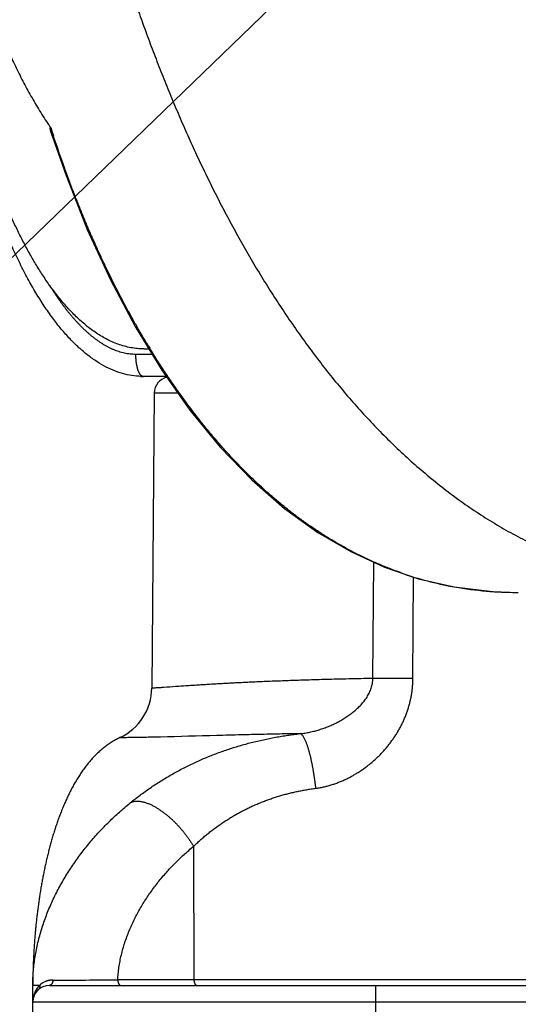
# Model space of a CAD drawing. Header units: millimetres. Extents: x 0 to 1071, y 0 to 742.
# Tile 12 of 130: x 287 to 294, y 283 to 298. Entities that reach past the tile are written whole.
import ezdxf

# ---------------------------------------------------------------- set-up
doc = ezdxf.new("R2010")
doc.units = ezdxf.units.MM
doc.header["$LTSCALE"] = 0.454724
doc.layers.add('NoLayerName_001', color=7, linetype='Continuous')
doc.styles.get("Standard").update_dxf_attribs({"font": 'txt', "bigfont": 'extfont2'})
doc.dimstyles.get("Standard").update_dxf_attribs({"dimtxt": 2.5, "dimasz": 2.5, "dimexe": 1, "dimexo": 1, "dimtad": 1, "dimdec": 3, "dimzin": 0, "dimdsep": 46, "dimtxsty": 'Standard', "dimcen": 2.5, "dimadec": 3, "dimazin": 0, "dimtfac": 0.75, "dimtdec": 3, "dimtmove": 0, "dimatfit": 3, "dimfxl": 1, "dimarcsym": 0})

msp = doc.modelspace()

# ---------------------------------------------------------------- linework, layer by layer
at = {"layer": 'NoLayerName_001', "color": 7, "linetype": 'Continuous', "lineweight": 25}
for p, q in [((288.643154, 292.708801), (288.71783, 292.708801)), ((288.985741, 292.28519), (288.636895, 292.28519)), ((288.80414, 292.033241), (288.764733, 287.517644)), ((286.94245, 282.711579), (286.94245, 282.965746)), ((287.196617, 282.965746), (295.860058, 282.965746)), ((286.94245, 282.711579), (330.998005, 282.711579)), ((287.006794, 275.338528), (286.94245, 282.711579))]:
    msp.add_line(p, q, dxfattribs=at)
at = {"layer": 'NoLayerName_001', "color": 8, "linetype": 'Continuous', "lineweight": 25}
for p, q in [((288.769546, 292.624079), (288.520988, 292.624079)), ((289.163539, 292.033241), (288.80414, 292.033241)), ((292.152847, 287.663956), (292.166269, 289.443776)), ((292.765826, 287.660998), (292.776019, 289.215933)), ((289.405008, 285.094901), (289.410732, 283.050024)), ((295.730844, 283.050024), (288.244358, 283.050024)), ((287.028172, 282.967298), (287.048789, 282.967454)), ((292.196084, 275.086579), (292.196084, 282.965746))]:
    msp.add_line(p, q, dxfattribs=at)
at = {"layer": 'NoLayerName_001', "color": 7, "linetype": 'Continuous', "lineweight": 25}
for points in [[(287.240708, 295.967512), (287.450932, 295.360377), (287.777298, 294.535104), (288.1304, 293.765764), (288.510078, 293.049139)], [(288.510078, 293.049139), (288.916645, 292.383103), (289.349892, 291.769169), (289.812107, 291.206071), (290.297901, 290.702158), (290.799728, 290.265993), (291.3113, 289.89885), (291.816465, 289.60458), (292.32807, 289.369396), (292.851379, 289.190116), (293.397727, 289.064761), (293.985344, 288.994138), (294.380508, 288.981028)]]:
    msp.add_lwpolyline(points, dxfattribs=at)
at = {"layer": 'NoLayerName_001', "color": 8, "linetype": 'Continuous', "lineweight": 25}
for centre, radius, start, end in [((305.749889, 302.07414), 19.472318, 197.9217974, 198.2583983), ((299.430265, 299.267273), 12.541635, 211.3062373, 211.4761955), ((294.308038, 294.198491), 5.21204, 250.562753, 251.7990476), ((294.312978, 294.214372), 5.228669, 251.8019822, 254.7769131), ((294.320213, 294.241107), 5.256366, 254.7773316, 259.1577281), ((294.331843, 294.302467), 5.318819, 259.1590257, 260.6430132), ((294.35718, 294.471148), 5.489375, 260.6683197, 265.7549995), ((294.370169, 294.63369), 5.652432, 265.745654, 266.6499986), ((294.379284, 294.811423), 5.830395, 266.6626453, 270.012146), ((292.002052, 192.879419), 94.784656, 89.53830585, 89.90884667), ((287.308027, 445.445509), 162.398184, 269.97973955, 270.33034402), ((287.260848, 282.736709), 0.31338, 129.534885, 132.5818983), ((287.254798, 282.744677), 0.303385, 112.6522134, 129.6114886), ((287.312181, 282.711739), 0.369725, 165.1652466, 176.6002561), ((287.30508, 282.713436), 0.362426, 160.8177899, 165.1370385), ((287.314617, 282.711573), 0.372167, 176.5969352, 179.9990901)]:
    msp.add_arc(centre, radius, start, end, dxfattribs=at)
at = {"layer": 'NoLayerName_001', "color": 7, "linetype": 'Continuous', "lineweight": 25}
for centre, radius, start, end in [((289.058297, 292.031023), 0.254167, 105.0442016, 179.499962), ((287.917536, 287.525038), 0.847229, 295.0459478, 359.4999647), ((287.196617, 282.711579), 0.254167, 90, 180), ((289.540949, 282.965392), 2.598485, 179.83538, 179.9922007)]:
    msp.add_arc(centre, radius, start, end, dxfattribs=at)
msp.add_ellipse((288.636895, 302.451856), major_axis=(0, 10.166666), ratio=0.333333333, start_param=3.128226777, end_param=3.141592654, dxfattribs=at)
at = {"layer": 'NoLayerName_001', "color": 8, "linetype": 'Continuous', "lineweight": 25}
for points, knots in [([(308.721318, 295.903096), (308.501872, 295.906586), (308.062666, 295.908508), (307.404369, 295.941778), (306.746883, 295.993042), (306.090985, 296.06545), (305.437407, 296.157984), (304.786894, 296.270742), (304.140185, 296.403522), (303.497997, 296.556223), (302.860983, 296.728662), (302.229719, 296.920595), (301.604757, 297.131799), (300.986649, 297.362045), (300.375944, 297.611109), (299.773193, 297.878765), (299.178949, 298.164785), (298.593767, 298.468941), (298.018192, 298.790962), (297.452771, 299.130574), (296.89805, 299.487504), (296.354579, 299.861478), (295.822905, 300.252225), (295.303576, 300.659466), (294.797176, 301.082922), (294.304263, 301.52218), (293.825345, 301.976692), (293.361034, 302.445959), (292.911695, 302.929294), (292.478598, 303.426694), (292.059649, 303.935608), (291.796612, 304.287366), (291.663134, 304.461591)], [0, 0, 0, 0, 0.658420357, 1.317405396, 1.97685412, 2.6366557, 3.296692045, 3.956840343, 4.616975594, 5.276976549, 5.936801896, 6.596484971, 7.256056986, 7.915545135, 8.57497421, 9.234368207, 9.893751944, 10.553149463, 11.21257433, 11.872038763, 12.531558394, 13.191153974, 13.850853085, 14.510691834, 15.170712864, 15.830881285, 16.491074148, 17.151162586, 17.811018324, 18.470516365, 19.129537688, 19.787971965, 19.787971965, 19.787971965, 19.787971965]), ([(308.721298, 295.472945), (308.497113, 295.480469), (308.048379, 295.490823), (307.376244, 295.534583), (306.705117, 295.595182), (306.035739, 295.675627), (305.368742, 295.775062), (304.704784, 295.89367), (304.044516, 296.031348), (303.388581, 296.188094), (302.737574, 296.363799), (302.092034, 296.55827), (301.452486, 296.771338), (300.819455, 297.002827), (300.193466, 297.252565), (299.575044, 297.520377), (298.964714, 297.80609), (298.363005, 298.109529), (297.770407, 298.430442), (297.187413, 298.768575), (296.614514, 299.123677), (296.0522, 299.495494), (295.500965, 299.883774), (294.961299, 300.288264), (294.433724, 300.708689), (293.918807, 301.144719), (293.417147, 301.59596), (292.929434, 302.062052), (292.456122, 302.542437), (291.998557, 303.037279), (291.554764, 303.544063), (291.274893, 303.895009), (291.13303, 304.068762)], [0, 0, 0, 0, 0.672934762, 1.346369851, 2.020201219, 2.694324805, 3.368638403, 4.043043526, 4.717447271, 5.391766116, 6.065968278, 6.740066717, 7.414074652, 8.088004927, 8.761871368, 9.43569015, 10.109481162, 10.783268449, 11.457075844, 12.130926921, 12.804846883, 13.478863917, 14.153010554, 14.827325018, 15.501848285, 16.176528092, 16.851218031, 17.525777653, 18.200079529, 18.874011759, 19.547480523, 20.220412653, 20.220412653, 20.220412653, 20.220412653]), ([(287.444014, 301.886061), (287.467385, 301.779698), (287.513466, 301.566813), (287.586569, 301.24836), (287.662145, 300.930468), (287.740683, 300.613279), (287.822138, 300.296819), (287.906605, 299.981145), (287.994145, 299.666304), (288.084826, 299.352348), (288.178714, 299.039334), (288.275904, 298.727329), (288.376481, 298.416404), (288.480537, 298.106629), (288.58816, 297.798076), (288.699437, 297.490816), (288.814461, 297.184921), (288.933307, 296.880469), (289.056112, 296.577573), (289.183035, 296.276375), (289.314227, 295.977015), (289.449839, 295.679639), (289.590025, 295.384387), (289.734936, 295.091406), (289.884714, 294.800848), (290.039514, 294.512902), (290.199503, 294.227791), (290.364836, 293.945745), (290.53567, 293.666997), (290.712162, 293.391777), (290.894469, 293.120323), (291.082715, 292.852887), (291.277112, 292.589836), (291.477873, 292.331598), (291.6852, 292.078609), (291.89929, 291.831298), (292.120366, 291.59013), (292.348517, 291.35546), (292.584187, 291.128215), (292.82632, 290.907668), (292.99507, 290.769141), (293.078525, 290.698818)], [0, 0, 0, 0, 0.326703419, 0.653435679, 0.980187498, 1.30695161, 1.633722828, 1.960498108, 2.287276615, 2.614059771, 2.940847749, 3.267634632, 3.594416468, 3.921192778, 4.247966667, 4.574744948, 4.901538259, 5.228358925, 5.555198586, 5.88203989, 6.208873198, 6.535697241, 6.86251952, 7.189356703, 7.516232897, 7.843143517, 8.170062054, 8.496974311, 8.823880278, 9.150794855, 9.47774856, 9.804777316, 10.13184897, 10.458916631, 10.785964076, 11.11300813, 11.440100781, 11.767330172, 12.094720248, 12.422154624, 12.749555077, 12.749555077, 12.749555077, 12.749555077]), ([(288.714664, 292.750488), (288.684349, 292.801131), (288.623202, 292.902115), (288.534568, 293.055429), (288.44773, 293.209779), (288.362985, 293.365316), (288.280203, 293.521935), (288.199369, 293.6796), (288.120452, 293.838265), (288.043428, 293.99789), (287.968273, 294.158434), (287.89496, 294.319856), (287.823466, 294.482115), (287.753764, 294.645168), (287.68583, 294.808976), (287.61964, 294.973497), (287.555166, 295.13869), (287.492389, 295.304514), (287.431265, 295.470924), (287.371836, 295.637899), (287.313832, 295.805317), (287.276695, 295.917425), (287.25794, 295.973404)], [0, 0, 0, 0, 0.177070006, 0.354148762, 0.531244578, 0.708363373, 0.885508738, 1.062682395, 1.239885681, 1.417118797, 1.594380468, 1.771667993, 1.948977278, 2.126302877, 2.303638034, 2.48097472, 2.658303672, 2.835614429, 3.012895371, 3.190133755, 3.367315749, 3.54442647, 3.54442647, 3.54442647, 3.54442647]), ([(287.248249, 293.606238), (287.240378, 293.618588), (287.224525, 293.643214), (287.209122, 293.668126), (287.201365, 293.680545)], [0, 0, 0, 0, 0.04393335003, 0.08786247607, 0.08786247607, 0.08786247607, 0.08786247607]), ([(288.520988, 292.624079), (288.506341, 292.624495), (288.476999, 292.62473), (288.433118, 292.62868), (288.38945, 292.634671), (288.346144, 292.643011), (288.303332, 292.653509), (288.261124, 292.666113), (288.219575, 292.680664), (288.178714, 292.697025), (288.138568, 292.715054), (288.099157, 292.734616), (288.06049, 292.755584), (288.022571, 292.777861), (287.985391, 292.801347), (287.948941, 292.825947), (287.913209, 292.851568), (287.878177, 292.878124), (287.84383, 292.905552), (287.810146, 292.933789), (287.777104, 292.962775), (287.744679, 292.992448), (287.712848, 293.022755), (287.681599, 293.053665), (287.650916, 293.085146), (287.620783, 293.117166), (287.591184, 293.149694), (287.562104, 293.182698), (287.533527, 293.216147), (287.505436, 293.250009), (287.477816, 293.284254), (287.450649, 293.31885), (287.423919, 293.35377), (287.397618, 293.389002), (287.371734, 293.424531), (287.346257, 293.460345), (287.321172, 293.49643), (287.296484, 293.532782), (287.272126, 293.569354), (287.256237, 293.593963), (287.248249, 293.606238)], [0, 0, 0, 0, 0.043957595, 0.087983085, 0.132057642, 0.176150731, 0.220222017, 0.264245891, 0.308247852, 0.352247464, 0.396248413, 0.440239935, 0.484213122, 0.528180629, 0.572150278, 0.616121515, 0.66008613, 0.704038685, 0.747987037, 0.791936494, 0.835887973, 0.879838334, 0.923785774, 0.967735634, 1.011692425, 1.055658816, 1.099635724, 1.143622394, 1.187616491, 1.231614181, 1.275610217, 1.319598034, 1.363572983, 1.407537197, 1.451493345, 1.495443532, 1.53938931, 1.583331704, 1.627271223, 1.671207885, 1.671207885, 1.671207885, 1.671207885]), ([(292.573605, 289.283503), (292.518941, 289.303811), (292.409074, 289.343144), (292.24719, 289.409954), (292.08712, 289.481218), (291.929295, 289.557594), (291.773752, 289.638659), (291.620634, 289.724279), (291.470055, 289.814243), (291.322124, 289.908374), (291.176903, 290.006495), (291.034412, 290.108429), (290.894652, 290.214013), (290.757624, 290.323085), (290.623328, 290.435483), (290.491766, 290.551045), (290.362935, 290.66961), (290.236826, 290.791028), (290.113407, 290.915154), (289.992636, 291.041854), (289.874466, 291.170995), (289.758851, 291.302446), (289.645746, 291.436074), (289.535104, 291.571749), (289.426875, 291.70934), (289.321015, 291.848739), (289.217493, 291.989863), (289.116279, 292.132632), (289.017313, 292.276951), (288.920646, 292.422795), (288.825911, 292.569875), (288.764836, 292.669224), (288.734042, 292.71873)], [0, 0, 0, 0, 0.174943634, 0.350022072, 0.525228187, 0.700542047, 0.875931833, 1.051354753, 1.226757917, 1.402081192, 1.577309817, 1.752478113, 1.927612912, 2.10273097, 2.2778394, 2.452936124, 2.628010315, 2.80305009, 2.978071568, 3.153093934, 3.328128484, 3.503178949, 3.678241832, 3.853306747, 4.028357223, 4.203385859, 4.378398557, 4.553398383, 4.728384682, 4.90335321, 5.078296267, 5.253202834, 5.253202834, 5.253202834, 5.253202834]), ([(288.636895, 292.28519), (288.633377, 292.285698), (288.626123, 292.286056), (288.616049, 292.290702), (288.606751, 292.296888), (288.598339, 292.304506), (288.590851, 292.312875), (288.584288, 292.321701), (288.578558, 292.330834), (288.573452, 292.340233), (288.568745, 292.349847), (288.564363, 292.359665), (288.560291, 292.369657), (288.556508, 292.379782), (288.552992, 292.390002), (288.549727, 292.400296), (288.546706, 292.410653), (288.543914, 292.421068), (288.541339, 292.431537), (288.538968, 292.442052), (288.536789, 292.45261), (288.534787, 292.463205), (288.532952, 292.473832), (288.531269, 292.484484), (288.529726, 292.495158), (288.528311, 292.505848), (288.527024, 292.516554), (288.525862, 292.527272), (288.524827, 292.538002), (288.523916, 292.548742), (288.523129, 292.55949), (288.522465, 292.570246), (288.521924, 292.581007), (288.521504, 292.591772), (288.521208, 292.60254), (288.521018, 292.613309), (288.521008, 292.620489), (288.520988, 292.624079)], [0, 0, 0, 0, 0.0106619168, 0.0215155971, 0.0327255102, 0.0441443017, 0.0554378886, 0.0663760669, 0.0770981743, 0.0877542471, 0.0984504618, 0.1092054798, 0.1200012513, 0.1308160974, 0.1416262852, 0.15242259, 0.1632094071, 0.1739907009, 0.1847695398, 0.1955481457, 0.2063279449, 0.2171096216, 0.2278931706, 0.2386779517, 0.2494627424, 0.2602462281, 0.2710282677, 0.2818089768, 0.2925884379, 0.3033667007, 0.3141437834, 0.324919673, 0.3356943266, 0.3464676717, 0.3572396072, 0.3680100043, 0.3787787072, 0.3787787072, 0.3787787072, 0.3787787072]), ([(293.078525, 290.698818), (293.164486, 290.631608), (293.33456, 290.494766), (293.600816, 290.304003), (293.873804, 290.12288), (294.154669, 289.953752), (294.442632, 289.796688), (294.737213, 289.652303), (295.037799, 289.521101), (295.34381, 289.403627), (295.65465, 289.300387), (295.969781, 289.211999), (296.288528, 289.1385), (296.610181, 289.079474), (296.934099, 289.034449), (297.259628, 289.003478), (297.586079, 288.984024), (297.804039, 288.98302), (297.912954, 288.981023)], [0, 0, 0, 0, 0.327351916, 0.654709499, 0.982200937, 1.309975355, 1.637943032, 1.965943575, 2.293842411, 2.621536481, 2.948959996, 3.276095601, 3.603045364, 3.929943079, 4.256858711, 4.583807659, 4.910743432, 5.237541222, 5.237541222, 5.237541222, 5.237541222]), ([(292.152847, 287.663956), (292.091188, 287.662688), (291.967867, 287.660234), (291.782896, 287.65606), (291.608209, 287.651808), (291.443806, 287.647475), (291.289685, 287.643125), (291.145848, 287.638775), (291.012293, 287.634473), (290.889019, 287.630274), (290.765754, 287.625834), (290.642499, 287.621141), (290.519253, 287.616182), (290.406289, 287.611382), (290.303603, 287.606811), (290.211194, 287.602528), (290.118793, 287.598066), (290.026401, 287.593419), (289.934019, 287.588583), (289.841647, 287.583554), (289.749286, 287.578331), (289.656936, 287.572913), (289.564598, 287.567299), (289.472271, 287.561492), (289.379957, 287.555495), (289.267143, 287.547948), (289.123584, 287.538025), (289.000548, 287.529295), (288.918506, 287.523741), (288.887736, 287.521739), (288.856958, 287.519772), (288.826172, 287.518204), (288.795431, 287.516065), (288.774944, 287.517343), (288.764733, 287.517644)], [0, 0, 0, 0, 0.185017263, 0.370034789, 0.555052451, 0.70923397, 0.863415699, 1.017597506, 1.140942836, 1.264287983, 1.387632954, 1.510977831, 1.634322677, 1.757667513, 1.850176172, 1.942684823, 2.035193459, 2.127702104, 2.220210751, 2.31271939, 2.405228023, 2.497736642, 2.590245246, 2.682753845, 2.775262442, 2.867771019, 3.021951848, 3.206968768, 3.237805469, 3.268641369, 3.299476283, 3.330317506, 3.361149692, 3.391793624, 3.391793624, 3.391793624, 3.391793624]), ([(291.0366, 286.819285), (291.049041, 286.820695), (291.073961, 286.823276), (291.111175, 286.828596), (291.148276, 286.834755), (291.185227, 286.841889), (291.222012, 286.849931), (291.25861, 286.858871), (291.295, 286.868683), (291.331163, 286.879345), (291.367078, 286.890834), (291.402725, 286.903127), (291.438086, 286.916201), (291.473139, 286.930056), (291.507858, 286.944691), (291.542222, 286.960108), (291.576208, 286.976309), (291.609792, 286.993295), (291.642954, 287.011066), (291.675668, 287.029624), (291.707914, 287.04897), (291.739667, 287.069105), (291.770903, 287.090028), (291.801573, 287.111766), (291.831624, 287.134347), (291.861004, 287.157796), (291.889658, 287.182138), (291.917524, 287.207392), (291.944511, 287.233592), (291.970521, 287.260767), (291.995454, 287.288943), (292.019209, 287.318142), (292.041666, 287.348372), (292.062639, 287.379665), (292.081933, 287.412031), (292.099338, 287.445482), (292.114675, 287.480008), (292.127613, 287.515561), (292.138438, 287.551879), (292.143057, 287.576706), (292.14569, 287.589035)], [0, 0, 0, 0, 0.037564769, 0.075148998, 0.112755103, 0.150383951, 0.188034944, 0.225706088, 0.263394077, 0.301094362, 0.338801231, 0.376507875, 0.414207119, 0.451895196, 0.489570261, 0.527231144, 0.564877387, 0.60250929, 0.64012795, 0.677735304, 0.715334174, 0.752928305, 0.790520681, 0.828108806, 0.865692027, 0.903274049, 0.940863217, 0.978466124, 1.016073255, 1.053679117, 1.091288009, 1.128914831, 1.166568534, 1.204226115, 1.241880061, 1.279550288, 1.31728718, 1.355126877, 1.392995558, 1.430815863, 1.430815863, 1.430815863, 1.430815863]), ([(292.14569, 287.589035), (292.147384, 287.601494), (292.151762, 287.626277), (292.152164, 287.651441), (292.15286, 287.663956)], [0, 0, 0, 0, 0.03772064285, 0.0753228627, 0.0753228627, 0.0753228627, 0.0753228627]), ([(292.760154, 287.53974), (292.761502, 287.55994), (292.765004, 287.600284), (292.765284, 287.640779), (292.765826, 287.660998)], [0, 0, 0, 0, 0.0607348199, 0.121414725, 0.121414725, 0.121414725, 0.121414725]), ([(291.274787, 285.982177), (291.294782, 285.985271), (291.334912, 285.990849), (291.394538, 286.002929), (291.453782, 286.017129), (291.512491, 286.033772), (291.570591, 286.052663), (291.627985, 286.073746), (291.684584, 286.096927), (291.740295, 286.122124), (291.795028, 286.149251), (291.848696, 286.178227), (291.901235, 286.208981), (291.95261, 286.241452), (292.002809, 286.275586), (292.051822, 286.311331), (292.099642, 286.348636), (292.146254, 286.38745), (292.19162, 286.427749), (292.235696, 286.469508), (292.278439, 286.5127), (292.319806, 286.557298), (292.359745, 286.603264), (292.3982, 286.650551), (292.435108, 286.699101), (292.470404, 286.748858), (292.504024, 286.799763), (292.535905, 286.85176), (292.56598, 286.90479), (292.594186, 286.958796), (292.620458, 287.01372), (292.644731, 287.069506), (292.666943, 287.126098), (292.687041, 287.183438), (292.704978, 287.241468), (292.720696, 287.300133), (292.734173, 287.359373), (292.745254, 287.419122), (292.754293, 287.479242), (292.758008, 287.519598), (292.760154, 287.53974)], [0, 0, 0, 0, 0.060698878, 0.121507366, 0.182422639, 0.243433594, 0.304521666, 0.365661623, 0.426822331, 0.487967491, 0.549056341, 0.610044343, 0.670901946, 0.731655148, 0.792338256, 0.852982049, 0.913613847, 0.974255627, 1.034920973, 1.095622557, 1.156373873, 1.21718935, 1.278077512, 1.339022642, 1.400004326, 1.461003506, 1.522002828, 1.582986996, 1.64394313, 1.70486113, 1.765734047, 1.826558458, 1.887336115, 1.948077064, 2.008795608, 2.069509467, 2.130240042, 2.191003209, 2.251781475, 2.312549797, 2.312549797, 2.312549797, 2.312549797]), ([(291.036602, 286.81926), (290.944582, 286.81743), (290.749037, 286.813665), (290.449984, 286.807102), (290.116438, 286.79922), (289.59889, 286.786042), (289.138883, 286.772969), (288.770833, 286.764231), (288.655812, 286.761745), (288.563791, 286.759957), (288.483269, 286.758587), (288.425751, 286.757784), (288.379734, 286.757244), (288.345222, 286.756969), (288.310708, 286.756645), (288.287707, 286.757268), (288.276207, 286.757475)], [0, 0, 0, 0, 0.276114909, 0.586744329, 0.897373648, 1.277031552, 2.139890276, 2.277947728, 2.38149076, 2.485033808, 2.554062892, 2.623090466, 2.657605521, 2.692122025, 2.726632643, 2.761140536, 2.761140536, 2.761140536, 2.761140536]), ([(288.435048, 285.759254), (288.459784, 285.77896), (288.50897, 285.818753), (288.584527, 285.876207), (288.661117, 285.932313), (288.738891, 285.986806), (288.817757, 286.039729), (288.897689, 286.091041), (288.97864, 286.140724), (289.060575, 286.188754), (289.143454, 286.235117), (289.227239, 286.279804), (289.311894, 286.322808), (289.397382, 286.364119), (289.483667, 286.40373), (289.570713, 286.441632), (289.658484, 286.477817), (289.746944, 286.512279), (289.836053, 286.545026), (289.925775, 286.576065), (290.016071, 286.605404), (290.106904, 286.633049), (290.198236, 286.659009), (290.290029, 286.68329), (290.382247, 286.705899), (290.474853, 286.726856), (290.567809, 286.746191), (290.661079, 286.763925), (290.754624, 286.780104), (290.848417, 286.794691), (290.942392, 286.807947), (291.00522, 286.81534), (291.036606, 286.819216)], [0, 0, 0, 0, 0.094876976, 0.189788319, 0.284727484, 0.379687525, 0.474661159, 0.569640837, 0.66461881, 0.759587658, 0.854545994, 0.949496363, 1.044440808, 1.139380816, 1.234317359, 1.329250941, 1.424181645, 1.519110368, 1.614040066, 1.708972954, 1.803910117, 1.898851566, 1.993796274, 2.08874223, 2.18368675, 2.2786294, 2.373570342, 2.468507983, 2.563438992, 2.658358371, 2.753259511, 2.848134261, 2.848134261, 2.848134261, 2.848134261]), ([(291.0366, 286.819285), (291.043184, 286.816064), (291.057835, 286.811216), (291.072451, 286.793351), (291.085699, 286.775441), (291.096545, 286.756085), (291.106386, 286.736374), (291.115566, 286.716248), (291.124131, 286.695789), (291.132161, 286.675086), (291.139735, 286.654224), (291.1469, 286.633243), (291.153697, 286.612161), (291.160174, 286.590991), (291.166379, 286.569743), (291.172362, 286.548431), (291.178136, 286.527059), (291.183709, 286.50563), (291.18909, 286.484147), (291.194286, 286.462614), (291.199305, 286.441035), (291.204155, 286.419414), (291.208845, 286.397754), (291.213383, 286.376059), (291.217776, 286.354333), (291.222033, 286.332579), (291.226162, 286.310801), (291.230171, 286.289003), (291.234067, 286.267187), (291.237849, 286.245354), (291.241518, 286.223504), (291.245077, 286.201637), (291.248525, 286.179755), (291.251865, 286.157857), (291.255097, 286.135945), (291.258222, 286.114018), (291.261243, 286.092077), (291.264156, 286.070122), (291.266978, 286.048156), (291.26876, 286.033499), (291.269664, 286.026173)], [0, 0, 0, 0, 0.0219903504, 0.0449408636, 0.0672410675, 0.0892328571, 0.111252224, 0.133374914, 0.1555678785, 0.1777863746, 0.1999826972, 0.2221483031, 0.2442946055, 0.2664307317, 0.2885636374, 0.3106981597, 0.3328360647, 0.3549779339, 0.3771240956, 0.3992746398, 0.4214294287, 0.4435881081, 0.4657501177, 0.4879147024, 0.5100809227, 0.5322476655, 0.5544136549, 0.5765774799, 0.5987383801, 0.6208966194, 0.6430525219, 0.6652063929, 0.6873585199, 0.7095091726, 0.7316586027, 0.7538070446, 0.7759547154, 0.7981018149, 0.8202485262, 0.8423950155, 0.8423950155, 0.8423950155, 0.8423950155]), ([(289.405008, 285.094901), (289.422032, 285.110928), (289.455844, 285.143249), (289.508023, 285.190178), (289.561065, 285.236152), (289.615107, 285.280973), (289.670087, 285.324654), (289.725995, 285.367148), (289.782806, 285.408428), (289.840502, 285.448459), (289.899057, 285.487216), (289.958444, 285.524679), (290.018637, 285.560824), (290.07961, 285.595631), (290.141336, 285.629077), (290.203789, 285.66114), (290.266943, 285.691798), (290.330768, 285.721035), (290.395229, 285.74885), (290.460289, 285.775242), (290.525913, 285.80021), (290.592066, 285.823751), (290.658712, 285.845863), (290.725816, 285.866547), (290.793344, 285.885797), (290.861257, 285.903634), (290.929519, 285.920084), (290.998091, 285.935167), (291.066936, 285.948923), (291.136023, 285.961325), (291.205289, 285.972594), (291.251639, 285.978881), (291.274787, 285.982177)], [0, 0, 0, 0, 0.070143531, 0.140314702, 0.210506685, 0.280713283, 0.350928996, 0.421149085, 0.491369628, 0.561587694, 0.631802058, 0.702012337, 0.772218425, 0.842420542, 0.912619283, 0.982815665, 1.053011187, 1.123207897, 1.19340763, 1.263611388, 1.333819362, 1.404030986, 1.474244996, 1.544459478, 1.614672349, 1.684884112, 1.755095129, 1.825303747, 1.895506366, 1.965697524, 2.035869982, 2.106014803, 2.106014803, 2.106014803, 2.106014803]), ([(291.269664, 286.026173), (291.270534, 286.018842), (291.272307, 286.004184), (291.273947, 285.989511), (291.274784, 285.982177)], [0, 0, 0, 0, 0.02214641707, 0.04429289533, 0.04429289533, 0.04429289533, 0.04429289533]), ([(288.435048, 285.759254), (288.442567, 285.76289), (288.457317, 285.770971), (288.481543, 285.778388), (288.506358, 285.783374), (288.53157, 285.785685), (288.556789, 285.78571), (288.581864, 285.783683), (288.606717, 285.779905), (288.631292, 285.774655), (288.655563, 285.768215), (288.679502, 285.760699), (288.703103, 285.752205), (288.726369, 285.742828), (288.749301, 285.732664), (288.771908, 285.721812), (288.794197, 285.710338), (288.816169, 285.698281), (288.837832, 285.685679), (288.859194, 285.672571), (288.880262, 285.658996), (288.901045, 285.644993), (288.921554, 285.630596), (288.941789, 285.615823), (288.961755, 285.60069), (288.981456, 285.585213), (289.000896, 285.56941), (289.02008, 285.553295), (289.039012, 285.536886), (289.057696, 285.520198), (289.076134, 285.50324), (289.094325, 285.486018), (289.112269, 285.468539), (289.129968, 285.450813), (289.147422, 285.432845), (289.164631, 285.414643), (289.181596, 285.396214), (289.19832, 285.377566), (289.214788, 285.358693), (289.231038, 285.339632), (289.241626, 285.326719), (289.246951, 285.320289)], [0, 0, 0, 0, 0.025058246, 0.0502765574, 0.0756226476, 0.1009240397, 0.1260822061, 0.1511951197, 0.176317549, 0.2014468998, 0.2265464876, 0.2516236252, 0.2766977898, 0.3017771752, 0.3268597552, 0.3519348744, 0.3769982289, 0.40205679, 0.4271153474, 0.4521758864, 0.477237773, 0.5022979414, 0.527353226, 0.552405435, 0.5774567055, 0.602508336, 0.6275608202, 0.6526138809, 0.6776665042, 0.702717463, 0.7277671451, 0.7528162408, 0.7778651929, 0.8029142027, 0.8279632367, 0.853012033, 0.8780601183, 0.9031073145, 0.9281540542, 0.9532008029, 0.9782480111, 0.9782480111, 0.9782480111, 0.9782480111]), ([(289.246951, 285.320289), (289.252191, 285.313789), (289.262734, 285.300838), (289.278175, 285.281112), (289.29339, 285.261209), (289.308336, 285.241102), (289.323018, 285.2208), (289.337426, 285.200303), (289.351551, 285.179611), (289.365389, 285.158728), (289.378917, 285.137648), (289.392177, 285.116402), (289.40071, 285.102052), (289.405014, 285.094901)], [0, 0, 0, 0, 0.0250481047, 0.0500975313, 0.0751486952, 0.1002019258, 0.1252564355, 0.1503107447, 0.17536359, 0.2004139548, 0.2254610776, 0.250504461, 0.2755438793, 0.2755438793, 0.2755438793, 0.2755438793]), ([(288.244358, 283.050024), (288.246602, 283.081999), (288.249927, 283.146097), (288.261925, 283.241744), (288.277853, 283.336973), (288.298275, 283.4316), (288.322774, 283.525503), (288.3512, 283.618542), (288.383329, 283.710582), (288.418959, 283.801486), (288.457882, 283.891118), (288.499892, 283.979342), (288.54478, 284.066021), (288.592343, 284.151018), (288.642382, 284.234218), (288.694751, 284.315559), (288.749363, 284.395039), (288.806156, 284.472706), (288.865072, 284.548614), (288.926054, 284.622817), (288.989042, 284.695365), (289.053955, 284.76629), (289.120732, 284.835561), (289.189272, 284.903152), (289.259554, 284.968934), (289.331248, 285.033144), (289.380554, 285.074173), (289.405008, 285.094901)], [0, 0, 0, 0, 0.096160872, 0.192468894, 0.288987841, 0.385753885, 0.482777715, 0.580046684, 0.677526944, 0.775165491, 0.872892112, 0.97062121, 1.068253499, 1.165677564, 1.262771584, 1.35947131, 1.455858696, 1.552030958, 1.648079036, 1.744087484, 1.840134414, 1.936274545, 2.032492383, 2.128754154, 2.225024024, 2.321264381, 2.417436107, 2.417436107, 2.417436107, 2.417436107]), ([(287.2506, 283.047335), (287.248678, 283.047315), (287.244833, 283.047303), (287.239068, 283.047117), (287.233306, 283.046832), (287.227549, 283.046427), (287.221797, 283.045907), (287.216053, 283.045272), (287.210319, 283.044521), (287.204597, 283.043655), (287.19889, 283.042676), (287.193201, 283.041584), (287.187534, 283.040381), (287.18189, 283.039067), (287.176273, 283.037643), (287.170685, 283.03611), (287.165131, 283.034469), (287.159612, 283.032721), (287.15413, 283.030867), (287.148692, 283.028905), (287.143293, 283.026852), (287.139736, 283.025381), (287.137953, 283.024658)], [0, 0, 0, 0, 0.005766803, 0.0115337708, 0.0173019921, 0.0230725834, 0.0288466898, 0.0346253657, 0.0404085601, 0.0461955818, 0.0519856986, 0.0577781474, 0.0635721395, 0.0693668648, 0.0751614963, 0.0809551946, 0.0867471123, 0.0925363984, 0.0983222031, 0.1041036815, 0.1098799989, 0.1156503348, 0.1156503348, 0.1156503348, 0.1156503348]), ([(287.2506, 283.047335), (287.250556, 283.046152), (287.250492, 283.043784), (287.250255, 283.040237), (287.249932, 283.036695), (287.249509, 283.033161), (287.248987, 283.029639), (287.248365, 283.026132), (287.247642, 283.022644), (287.246816, 283.019177), (287.245888, 283.015735), (287.244856, 283.012323), (287.243716, 283.008945), (287.242462, 283.005609), (287.241092, 283.002321), (287.239599, 282.999087), (287.237981, 282.995913), (287.236231, 282.992807), (287.234347, 282.989774), (287.232327, 282.986825), (287.230162, 282.983975), (287.227848, 282.981246), (287.225379, 282.97866), (287.222749, 282.976237), (287.219953, 282.973999), (287.216987, 282.971971), (287.213856, 282.970178), (287.210581, 282.968644), (287.20719, 282.967394), (287.203713, 282.966474), (287.200181, 282.965852), (287.1978, 282.965812), (287.196617, 282.965746)], [0, 0, 0, 0, 0.0035513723, 0.0071057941, 0.0106626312, 0.0142213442, 0.0177814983, 0.0213427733, 0.0249049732, 0.0284680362, 0.0320320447, 0.0355968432, 0.0391612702, 0.0427244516, 0.0462861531, 0.0498468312, 0.0534076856, 0.0569707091, 0.0605387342, 0.0641140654, 0.0676924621, 0.0712692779, 0.0748426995, 0.0784141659, 0.0819887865, 0.0855757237, 0.0891835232, 0.0928010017, 0.0964131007, 0.1000089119, 0.1035831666, 0.1071378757, 0.1071378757, 0.1071378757, 0.1071378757]), ([(288.244358, 283.050024), (288.244381, 283.048386), (288.244397, 283.045128), (288.244603, 283.040257), (288.244953, 283.035401), (288.24549, 283.030518), (288.246237, 283.025566), (288.247221, 283.020503), (288.248462, 283.015307), (288.24997, 283.009995), (288.251751, 283.004628), (288.253805, 282.999286), (288.256131, 282.994054), (288.258732, 282.989013), (288.261607, 282.984246), (288.264759, 282.979836), (288.26819, 282.975862), (288.271905, 282.97241), (288.275912, 282.969555), (288.28022, 282.967427), (288.284825, 282.965979), (288.288037, 282.965899), (288.289644, 282.965746)], [0, 0, 0, 0, 0.0049144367, 0.0097731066, 0.0146240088, 0.0195174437, 0.0245059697, 0.0296441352, 0.0349859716, 0.040528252, 0.0462041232, 0.0519458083, 0.0576891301, 0.0633749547, 0.0689511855, 0.0743755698, 0.0796196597, 0.0846742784, 0.0895566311, 0.0943184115, 0.0990525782, 0.1038945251, 0.1038945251, 0.1038945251, 0.1038945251]), ([(289.410732, 283.050024), (289.410755, 283.048386), (289.41077, 283.045128), (289.410976, 283.040257), (289.411326, 283.035401), (289.411863, 283.030518), (289.41261, 283.025566), (289.413594, 283.020503), (289.414836, 283.015307), (289.416344, 283.009995), (289.418124, 283.004628), (289.420178, 282.999286), (289.422505, 282.994054), (289.425106, 282.989013), (289.427981, 282.984246), (289.431133, 282.979836), (289.434563, 282.975862), (289.438279, 282.97241), (289.442285, 282.969555), (289.446594, 282.967427), (289.451199, 282.965979), (289.454411, 282.965899), (289.456017, 282.965746)], [0, 0, 0, 0, 0.0049144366, 0.0097731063, 0.0146240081, 0.0195174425, 0.0245059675, 0.0296441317, 0.0349859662, 0.0405282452, 0.0462041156, 0.0519458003, 0.057689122, 0.0633749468, 0.0689511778, 0.0743755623, 0.0796196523, 0.0846742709, 0.0895566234, 0.0943184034, 0.0990525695, 0.1038945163, 0.1038945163, 0.1038945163, 0.1038945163]), ([(286.94245, 282.965746), (286.943133, 282.965788), (286.944467, 282.965917), (286.946375, 282.965836), (286.948153, 282.966238), (286.949951, 282.966349), (286.951856, 282.966382), (286.95382, 282.96636), (286.955786, 282.966353), (286.957723, 282.966378), (286.960255, 282.966437), (286.96277, 282.966519), (286.965284, 282.966586), (286.967178, 282.966627), (286.96908, 282.96666), (286.979882, 282.966812), (286.994497, 282.966992), (287.013559, 282.967179), (287.023089, 282.967255), (287.028172, 282.967298)], [0, 0, 0, 0, 0.00205192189, 0.00402111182, 0.00569129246, 0.00748733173, 0.00941663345, 0.01140633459, 0.01338146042, 0.01531432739, 0.01721659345, 0.02097944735, 0.02286429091, 0.02475933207, 0.02666247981, 0.02857146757, 0.05716987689, 0.07051069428, 0.08575998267, 0.08575998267, 0.08575998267, 0.08575998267]), ([(287.004044, 282.914684), (287.003187, 282.91341), (287.001462, 282.910871), (286.998949, 282.907011), (286.996482, 282.903122), (286.994069, 282.899198), (286.991708, 282.895242), (286.989399, 282.891252), (286.987144, 282.88723), (286.984942, 282.883177), (286.982793, 282.879095), (286.980698, 282.874984), (286.978657, 282.870845), (286.976671, 282.866679), (286.974739, 282.862488), (286.972861, 282.858273), (286.971039, 282.854034), (286.969273, 282.849772), (286.967562, 282.845489), (286.965909, 282.841186), (286.964305, 282.836865), (286.96329, 282.833966), (286.962776, 282.832519)], [0, 0, 0, 0, 0.00460479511, 0.00920964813, 0.0138149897, 0.01842124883, 0.02302885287, 0.02763814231, 0.03224902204, 0.03686125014, 0.04147457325, 0.04608872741, 0.05070343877, 0.05531842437, 0.05993339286, 0.06454804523, 0.06916207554, 0.07377517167, 0.078387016, 0.08299728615, 0.08760565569, 0.09221179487, 0.09221179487, 0.09221179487, 0.09221179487]), ([(287.048789, 282.967454), (287.047957, 282.966654), (287.046287, 282.96506), (287.04382, 282.962629), (287.041376, 282.960175), (287.03896, 282.957693), (287.036569, 282.955186), (287.034206, 282.952652), (287.031869, 282.950092), (287.029559, 282.947507), (287.027277, 282.944897), (287.025022, 282.942263), (287.022795, 282.939604), (287.020596, 282.936923), (287.018425, 282.934218), (287.016283, 282.931492), (287.014169, 282.928743), (287.012085, 282.925973), (287.010029, 282.923182), (287.008003, 282.92037), (287.006004, 282.91754), (287.0047, 282.915634), (287.004044, 282.914684)], [0, 0, 0, 0, 0.00346298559, 0.00692599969, 0.01038924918, 0.01385293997, 0.01731727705, 0.02078242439, 0.02424833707, 0.0277148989, 0.03118198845, 0.03464947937, 0.03811724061, 0.04158513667, 0.04505302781, 0.0485207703, 0.05198821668, 0.05545521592, 0.05892161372, 0.06238725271, 0.06585197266, 0.06931561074, 0.06931561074, 0.06931561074, 0.06931561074]), ([(287.048786, 282.967453), (287.048991, 282.966322), (287.049435, 282.96406), (287.049902, 282.96063), (287.050245, 282.957177), (287.050436, 282.953706), (287.050476, 282.950227), (287.050356, 282.946747), (287.050071, 282.943276), (287.049616, 282.939821), (287.048983, 282.936391), (287.048167, 282.932996), (287.047163, 282.929644), (287.045969, 282.926348), (287.044592, 282.923121), (287.043036, 282.919977), (287.041306, 282.916929), (287.039406, 282.913994), (287.037343, 282.911183), (287.035115, 282.908517), (287.032752, 282.905984), (287.031025, 282.904458), (287.030182, 282.903677)], [0, 0, 0, 0, 0.00344971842, 0.00691140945, 0.01038157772, 0.01385729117, 0.01733626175, 0.02081693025, 0.0242985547, 0.02778130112, 0.03126633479, 0.03475590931, 0.03825321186, 0.0417579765, 0.04526619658, 0.04877382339, 0.05227708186, 0.05577265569, 0.05925787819, 0.06273093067, 0.06619104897, 0.06963873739, 0.06963873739, 0.06963873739, 0.06963873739])]:
    msp.add_open_spline(points, degree=3, knots=knots, dxfattribs=at)
at = {"layer": 'NoLayerName_001', "color": 7, "linetype": 'Continuous', "lineweight": 25}
for points, knots in [([(288.636895, 292.28519), (288.589174, 292.288247), (288.492597, 292.289987), (288.34881, 292.319636), (288.205604, 292.365194), (288.063382, 292.429442), (287.922349, 292.511318), (287.782739, 292.610865), (287.644769, 292.727835), (287.508661, 292.862085), (287.374637, 293.01345), (287.242974, 293.181754), (287.113854, 293.366657), (286.987454, 293.567752), (286.863982, 293.784624), (286.743646, 294.01685), (286.626656, 294.264012), (286.513225, 294.525686), (286.403567, 294.801449), (286.297892, 295.090874), (286.196435, 295.393515), (286.099377, 295.708841), (286.006854, 296.036246), (285.918945, 296.375081), (285.836054, 296.724757), (285.757317, 297.084437), (285.71078, 297.328373), (285.686412, 297.451527)], [0, 0, 0, 0, 0.143455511, 0.288970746, 0.438469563, 0.593677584, 0.756092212, 0.926978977, 1.107386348, 1.298170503, 1.500023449, 1.713488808, 1.938873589, 2.17630196, 2.425802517, 2.687329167, 2.960776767, 3.245993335, 3.542789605, 3.850946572, 4.170219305, 4.500266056, 4.840627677, 5.190819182, 5.550339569, 5.918674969, 6.29530123, 6.29530123, 6.29530123, 6.29530123]), ([(286.539946, 297.331937), (286.55754, 297.292474), (286.592319, 297.213365), (286.646938, 297.095801), (286.703089, 296.978956), (286.761088, 296.862998), (286.820912, 296.747948), (286.882636, 296.633888), (286.946331, 296.520914), (287.012038, 296.409111), (287.079916, 296.298647), (287.14967, 296.18938), (287.198365, 296.118), (287.222435, 296.082132)], [0, 0, 0, 0, 0.129620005, 0.259243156, 0.388873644, 0.518518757, 0.648188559, 0.777879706, 0.907571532, 1.037247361, 1.16689632, 1.296513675, 1.426101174, 1.426101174, 1.426101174, 1.426101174]), ([(287.240703, 295.967518), (287.240142, 295.969237), (287.239018, 295.972675), (287.237348, 295.977838), (287.235688, 295.983006), (287.23404, 295.988179), (287.232406, 295.993355), (287.230786, 295.998533), (287.229181, 296.003712), (287.227592, 296.008892), (287.22602, 296.014072), (287.224724, 296.018389), (287.223697, 296.021842), (287.222932, 296.024431), (287.222173, 296.027021), (287.22142, 296.029612), (287.220673, 296.032206), (287.219932, 296.034802), (287.219199, 296.037402), (287.218473, 296.040005), (287.217755, 296.042613), (287.217045, 296.045225), (287.216344, 296.047844), (287.215651, 296.050469), (287.214968, 296.0531), (287.214295, 296.055739), (287.213632, 296.058386), (287.212979, 296.061041), (287.212337, 296.063706), (287.211706, 296.066379), (287.211092, 296.069058), (287.210512, 296.071741), (287.209983, 296.074422), (287.209521, 296.077097), (287.209144, 296.079759), (287.208866, 296.082411), (287.208707, 296.085058), (287.208659, 296.087818), (287.208574, 296.090427), (287.20876, 296.09366), (287.210883, 296.093928), (287.211687, 296.094284)], [0, 0, 0, 0, 0.0054243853, 0.0108514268, 0.0162799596, 0.0217088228, 0.0271368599, 0.0325629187, 0.0379858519, 0.0434045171, 0.0488177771, 0.0542245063, 0.0569253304, 0.0596249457, 0.0623238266, 0.0650224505, 0.0677212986, 0.0704208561, 0.0731216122, 0.0758240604, 0.0785286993, 0.0812360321, 0.0839465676, 0.0866608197, 0.0893793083, 0.0921025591, 0.0948311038, 0.0975654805, 0.100306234, 0.1030538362, 0.1058051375, 0.1085521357, 0.111287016, 0.1140028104, 0.1166937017, 0.1193553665, 0.1219906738, 0.1246758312, 0.1275286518, 0.1302386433, 0.1328764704, 0.1328764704, 0.1328764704, 0.1328764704]), ([(287.211687, 296.094284), (287.212441, 296.093788), (287.214129, 296.092928), (287.215783, 296.090681), (287.217639, 296.088696), (287.219293, 296.08658), (287.220877, 296.084392), (287.221901, 296.082892), (287.222419, 296.082145)], [0, 0, 0, 0, 0.00270836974, 0.00556498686, 0.00822445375, 0.01088466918, 0.013604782, 0.0163320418, 0.0163320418, 0.0163320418, 0.0163320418]), ([(288.643149, 292.708803), (288.609897, 292.71037), (288.543131, 292.711287), (288.443881, 292.726022), (288.346025, 292.747983), (288.250368, 292.778126), (288.157454, 292.815472), (288.067491, 292.859252), (287.980551, 292.908666), (287.896629, 292.962965), (287.815703, 293.021566), (287.737708, 293.083979), (287.66253, 293.149728), (287.590022, 293.218373), (287.520076, 293.289598), (287.452555, 293.363114), (287.3873, 293.438645), (287.324163, 293.515954), (287.263076, 293.594907), (287.203948, 293.675366), (287.146687, 293.757202), (287.091203, 293.840282), (287.037406, 293.924474), (286.985205, 294.00965), (286.934496, 294.095687), (286.885226, 294.182515), (286.837347, 294.270087), (286.790805, 294.358359), (286.745546, 294.447285), (286.701518, 294.536822), (286.658667, 294.626926), (286.616939, 294.717552), (286.576284, 294.808664), (286.536676, 294.900234), (286.498085, 294.99224), (286.46048, 295.084655), (286.423833, 295.177457), (286.388105, 295.270617), (286.353302, 295.364123), (286.31926, 295.457907), (286.297381, 295.520716), (286.28634, 295.552085)], [0, 0, 0, 0, 0.099865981, 0.200022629, 0.300326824, 0.400528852, 0.500529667, 0.600486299, 0.700447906, 0.800352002, 0.900207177, 1.00006747, 1.099925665, 1.199741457, 1.299539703, 1.399343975, 1.49914807, 1.598943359, 1.698752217, 1.798590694, 1.898463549, 1.998365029, 2.098279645, 2.198182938, 2.298046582, 2.397870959, 2.497669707, 2.597453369, 2.697229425, 2.79700243, 2.896774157, 2.996543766, 3.096310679, 3.196077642, 3.295846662, 3.395618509, 3.495392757, 3.595167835, 3.694941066, 3.794709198, 3.894472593, 3.894472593, 3.894472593, 3.894472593]), ([(288.276207, 286.757475), (288.25358, 286.74597), (288.207737, 286.724016), (288.14237, 286.684675), (288.079234, 286.641934), (288.018825, 286.595411), (287.961064, 286.545692), (287.905937, 286.493074), (287.853372, 286.437879), (287.8033, 286.380364), (287.755622, 286.320778), (287.71024, 286.259361), (287.667059, 286.196359), (287.625973, 286.132006), (287.586866, 286.066498), (287.549665, 285.999955), (287.514274, 285.932469), (287.480595, 285.86413), (287.448529, 285.795024), (287.417979, 285.725238), (287.388842, 285.65486), (287.361031, 285.583958), (287.334501, 285.512573), (287.309198, 285.440743), (287.28507, 285.368508), (287.262066, 285.295904), (287.240132, 285.22297), (287.219215, 285.149742), (287.199263, 285.076253), (287.180248, 285.002524), (287.162138, 284.928571), (287.144905, 284.854411), (287.128519, 284.780059), (287.112949, 284.705532), (287.098166, 284.630846), (287.084139, 284.556016), (287.070846, 284.481055), (287.058266, 284.405972), (287.046413, 284.330772), (287.035167, 284.255478), (287.028326, 284.205189), (287.024823, 284.180056)], [0, 0, 0, 0, 0.076149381, 0.152375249, 0.228607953, 0.304794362, 0.380970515, 0.45714499, 0.533323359, 0.609550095, 0.685846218, 0.762203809, 0.838588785, 0.914943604, 0.991217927, 1.067434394, 1.143621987, 1.219799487, 1.295976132, 1.372152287, 1.448320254, 1.524475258, 1.600625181, 1.67677622, 1.752931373, 1.82909061, 1.905251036, 1.981407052, 2.057553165, 2.133691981, 2.2098272, 2.285961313, 2.362095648, 2.438230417, 2.514364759, 2.590496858, 2.666626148, 2.74275394, 2.818881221, 2.895008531, 2.971135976, 2.971135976, 2.971135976, 2.971135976]), ([(286.942475, 282.972858), (286.943329, 283.009044), (286.943956, 283.081497), (286.951394, 283.190008), (286.962538, 283.298288), (286.977959, 283.406161), (286.997327, 283.513468), (287.020552, 283.620046), (287.047483, 283.725731), (287.077986, 283.830374), (287.111937, 283.933862), (287.149211, 284.036122), (287.189691, 284.137107), (287.233261, 284.236769), (287.279804, 284.335062), (287.329205, 284.43194), (287.381347, 284.527356), (287.436116, 284.621273), (287.493425, 284.71365), (287.553196, 284.804449), (287.61535, 284.89364), (287.679812, 284.981188), (287.746504, 285.067061), (287.815348, 285.151227), (287.886268, 285.233653), (287.959191, 285.314309), (288.034042, 285.393168), (288.110757, 285.470198), (288.189245, 285.545394), (288.269504, 285.618647), (288.351213, 285.690234), (288.40724, 285.736093), (288.435052, 285.759249)], [0, 0, 0, 0, 0.108589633, 0.217303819, 0.326143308, 0.435093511, 0.544125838, 0.653198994, 0.762260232, 0.871247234, 0.980131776, 1.088945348, 1.197716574, 1.30646548, 1.415203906, 1.52393593, 1.632658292, 1.74136299, 1.85005536, 1.958746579, 2.0674441, 2.176151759, 2.284869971, 2.393595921, 2.502323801, 2.611048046, 2.719765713, 2.828471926, 2.937159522, 3.045819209, 3.154439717, 3.263007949, 3.263007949, 3.263007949, 3.263007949]), ([(287.024823, 284.180056), (287.021541, 284.154894), (287.014817, 284.104589), (287.005682, 284.029011), (286.997096, 283.953372), (286.989158, 283.877663), (286.981837, 283.801892), (286.975137, 283.726064), (286.969052, 283.650183), (286.963581, 283.574255), (286.95872, 283.498284), (286.954464, 283.422275), (286.95082, 283.346234), (286.947807, 283.270166), (286.945432, 283.194077), (286.943738, 283.117974), (286.942631, 283.041862), (286.942567, 282.991117), (286.94245, 282.965746)], [0, 0, 0, 0, 0.076127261, 0.152253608, 0.228378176, 0.304501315, 0.380623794, 0.456746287, 0.532869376, 0.608993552, 0.685119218, 0.761246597, 0.837374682, 0.913501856, 0.989626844, 1.065748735, 1.141867, 1.217981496, 1.217981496, 1.217981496, 1.217981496])]:
    msp.add_open_spline(points, degree=3, knots=knots, dxfattribs=at)

# ---------------------------------------------------------------- leaders
at = {"layer": 'NoLayerName_001', "color": 3, "linetype": 'Continuous', "lineweight": 13, "annotation_type": 0, "has_hookline": 1, "hookline_direction": 1, "text_width": 1.88573}
msp.add_leader([(302.994411, 309.900461), (280.840694, 288.532024), (279.426467, 288.532024)], dimstyle='Standard', override={"dimtxt": 4.949795, "dimasz": 1.414227, "dimldrblk": 'DOT'}, dxfattribs=at)

doc.saveas('drawing.dxf')
